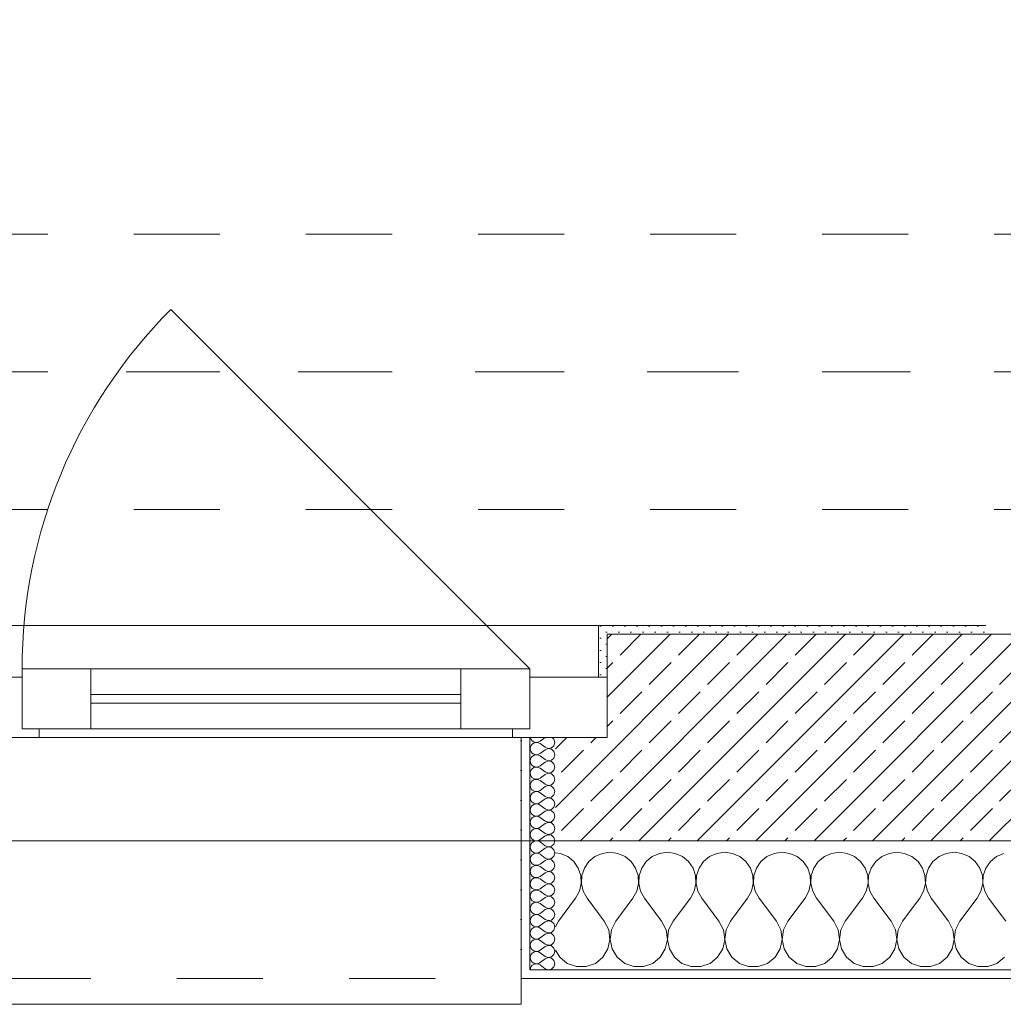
# Model space of a CAD drawing. Header units: metres. Extents: x -3.5 to 65.3, y -10.9 to 16.7.
# Tile 230 of 234: x 60.4 to 61.6, y -0.2 to 1. Entities that reach past the tile are written whole.
import ezdxf

# ---------------------------------------------------------------- set-up
doc = ezdxf.new("R2010")
doc.units = ezdxf.units.M
doc.header["$MEASUREMENT"] = 0
for name, pattern in [('Achse', [0.08, 0.04, -0.02, 0, -0.02]), ('Strichlinie doppelt', [0.218722, 0.105833, -0.042333, 0.028222, -0.042333]), ('Strichlinie eng', [0.046, 0.03, -0.016]), ('Untersicht', [0.04, 0.03, -0.01])]:
    doc.linetypes.add(name, pattern=pattern)
for name, color, linetype in [('451 - Universal.Achsen Raster', 7, 'Continuous'), ('603 - Struktur.Bodenplatte_ Decke Roh', 7, 'Continuous'), ('604 - Struktur.Wand Aussen', 7, 'Continuous'), ('608 - Struktur.Träger', 7, 'Continuous')]:
    doc.layers.add(name, color=color, linetype=linetype)
pattern_1 = [(0, (0, 0), (0, 0.034641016), [0, -0.02]), (0, (0.01, 0.01732), (0, 0.034641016), [0, -0.02])]
pattern_2 = [(45, (0, 0), (-0.0070710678, 0.0070710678), [0, -0.01])]

# ---------------------------------------------------------------- blocks, each defined once
blk = doc.blocks.new('*X28')
at = {"layer": '604 - Struktur.Wand Aussen', "color": 7, "linetype": 'Continuous', "lineweight": 5}
for p, q in [((61.0758, -0.0096), (61.07, -0.0088)), ((61.0842, -0.0133), (61.0758, -0.0096)), ((61.1242, -0.0096), (61.1158, -0.0133)), ((61.1333, -0.0083), (61.1242, -0.0096)), ((61.1424, -0.0096), (61.1333, -0.0083)), ((61.1509, -0.0133), (61.1424, -0.0096)), ((61.1909, -0.0096), (61.1825, -0.0133)), ((61.2, -0.0083), (61.1909, -0.0096)), ((61.2091, -0.0096), (61.2, -0.0083)), ((61.2175, -0.0133), (61.2091, -0.0096)), ((61.2576, -0.0096), (61.2491, -0.0133)), ((61.2667, -0.0083), (61.2576, -0.0096)), ((61.2758, -0.0096), (61.2667, -0.0083)), ((61.2842, -0.0133), (61.2758, -0.0096)), ((61.3242, -0.0096), (61.3158, -0.0133)), ((61.3333, -0.0083), (61.3242, -0.0096)), ((61.3424, -0.0096), (61.3333, -0.0083)), ((61.3509, -0.0133), (61.3424, -0.0096)), ((61.3909, -0.0096), (61.3825, -0.0133)), ((61.4, -0.0083), (61.3909, -0.0096)), ((61.4091, -0.0096), (61.4, -0.0083)), ((61.4175, -0.0133), (61.4091, -0.0096)), ((61.4576, -0.0096), (61.4491, -0.0133)), ((61.4667, -0.0083), (61.4576, -0.0096)), ((61.4758, -0.0096), (61.4667, -0.0083)), ((61.4842, -0.0133), (61.4758, -0.0096)), ((61.5242, -0.0096), (61.5158, -0.0133)), ((61.5333, -0.0083), (61.5242, -0.0096)), ((61.5424, -0.0096), (61.5333, -0.0083)), ((61.5509, -0.0133), (61.5424, -0.0096)), ((61.5909, -0.0096), (61.5825, -0.0133)), ((61.0913, -0.0192), (61.0842, -0.0133)), ((61.0965, -0.0268), (61.0913, -0.0192)), ((61.1087, -0.0192), (61.1035, -0.0268)), ((61.1158, -0.0133), (61.1087, -0.0192)), ((61.1579, -0.0192), (61.1509, -0.0133)), ((61.1631, -0.0268), (61.1579, -0.0192)), ((61.1754, -0.0192), (61.1702, -0.0268)), ((61.1825, -0.0133), (61.1754, -0.0192)), ((61.2246, -0.0192), (61.2175, -0.0133)), ((61.2298, -0.0268), (61.2246, -0.0192)), ((61.2421, -0.0192), (61.2369, -0.0268)), ((61.2491, -0.0133), (61.2421, -0.0192)), ((61.2913, -0.0192), (61.2842, -0.0133)), ((61.2965, -0.0268), (61.2913, -0.0192)), ((61.3087, -0.0192), (61.3035, -0.0268)), ((61.3158, -0.0133), (61.3087, -0.0192)), ((61.3579, -0.0192), (61.3509, -0.0133)), ((61.3631, -0.0268), (61.3579, -0.0192)), ((61.3754, -0.0192), (61.3702, -0.0268)), ((61.3825, -0.0133), (61.3754, -0.0192)), ((61.4246, -0.0192), (61.4175, -0.0133)), ((61.4298, -0.0268), (61.4246, -0.0192)), ((61.4421, -0.0192), (61.4369, -0.0268)), ((61.4491, -0.0133), (61.4421, -0.0192)), ((61.4913, -0.0192), (61.4842, -0.0133)), ((61.4965, -0.0268), (61.4913, -0.0192)), ((61.5087, -0.0192), (61.5035, -0.0268)), ((61.5158, -0.0133), (61.5087, -0.0192)), ((61.5579, -0.0192), (61.5509, -0.0133)), ((61.5631, -0.0268), (61.5579, -0.0192)), ((61.5754, -0.0192), (61.5702, -0.0268)), ((61.5825, -0.0133), (61.5754, -0.0192)), ((61.0994, -0.0355), (61.0965, -0.0268)), ((61.1035, -0.0268), (61.1006, -0.0355)), ((61.1661, -0.0355), (61.1631, -0.0268)), ((61.1702, -0.0268), (61.1672, -0.0355)), ((61.2328, -0.0355), (61.2298, -0.0268)), ((61.2369, -0.0268), (61.2339, -0.0355)), ((61.2994, -0.0355), (61.2965, -0.0268)), ((61.3035, -0.0268), (61.3006, -0.0355)), ((61.3661, -0.0355), (61.3631, -0.0268)), ((61.3702, -0.0268), (61.3672, -0.0355)), ((61.4328, -0.0355), (61.4298, -0.0268)), ((61.4369, -0.0268), (61.4339, -0.0355)), ((61.4994, -0.0355), (61.4965, -0.0268)), ((61.5035, -0.0268), (61.5006, -0.0355)), ((61.5661, -0.0355), (61.5631, -0.0268)), ((61.5702, -0.0268), (61.5672, -0.0355)), ((61.0978, -0.0536), (61.0999, -0.0447)), ((61.0999, -0.0447), (61.0994, -0.0355)), ((61.1006, -0.0355), (61.1001, -0.0447)), ((61.1001, -0.0447), (61.1022, -0.0536)), ((61.1645, -0.0536), (61.1665, -0.0447)), ((61.1665, -0.0447), (61.1661, -0.0355)), ((61.1672, -0.0355), (61.1668, -0.0447)), ((61.1668, -0.0447), (61.1689, -0.0536)), ((61.2311, -0.0536), (61.2332, -0.0447)), ((61.2332, -0.0447), (61.2328, -0.0355)), ((61.2339, -0.0355), (61.2335, -0.0447)), ((61.2335, -0.0447), (61.2355, -0.0536)), ((61.2978, -0.0536), (61.2999, -0.0447)), ((61.2999, -0.0447), (61.2994, -0.0355)), ((61.3006, -0.0355), (61.3001, -0.0447)), ((61.3001, -0.0447), (61.3022, -0.0536)), ((61.3645, -0.0536), (61.3665, -0.0447)), ((61.3665, -0.0447), (61.3661, -0.0355)), ((61.3672, -0.0355), (61.3668, -0.0447)), ((61.3668, -0.0447), (61.3689, -0.0536)), ((61.4311, -0.0536), (61.4332, -0.0447)), ((61.4332, -0.0447), (61.4328, -0.0355)), ((61.4339, -0.0355), (61.4335, -0.0447)), ((61.4335, -0.0447), (61.4355, -0.0536)), ((61.4978, -0.0536), (61.4999, -0.0447)), ((61.4999, -0.0447), (61.4994, -0.0355)), ((61.5006, -0.0355), (61.5001, -0.0447)), ((61.5001, -0.0447), (61.5022, -0.0536)), ((61.5645, -0.0536), (61.5665, -0.0447)), ((61.5665, -0.0447), (61.5661, -0.0355)), ((61.5672, -0.0355), (61.5668, -0.0447)), ((61.5668, -0.0447), (61.5689, -0.0536)), ((61.0933, -0.0617), (61.0978, -0.0536)), ((61.1022, -0.0536), (61.1067, -0.0617)), ((61.16, -0.0617), (61.1645, -0.0536)), ((61.1689, -0.0536), (61.1733, -0.0617)), ((61.2267, -0.0617), (61.2311, -0.0536)), ((61.2355, -0.0536), (61.24, -0.0617)), ((61.2933, -0.0617), (61.2978, -0.0536)), ((61.3022, -0.0536), (61.3067, -0.0617)), ((61.36, -0.0617), (61.3645, -0.0536)), ((61.3689, -0.0536), (61.3733, -0.0617)), ((61.4267, -0.0617), (61.4311, -0.0536)), ((61.4355, -0.0536), (61.44, -0.0617)), ((61.4933, -0.0617), (61.4978, -0.0536)), ((61.5022, -0.0536), (61.5067, -0.0617)), ((61.56, -0.0617), (61.5645, -0.0536)), ((61.5689, -0.0536), (61.5733, -0.0617)), ((61.0733, -0.0883), (61.0933, -0.0617)), ((61.1267, -0.0883), (61.1067, -0.0617)), ((61.14, -0.0883), (61.16, -0.0617)), ((61.1933, -0.0883), (61.1733, -0.0617)), ((61.2067, -0.0883), (61.2267, -0.0617)), ((61.26, -0.0883), (61.24, -0.0617)), ((61.2733, -0.0883), (61.2933, -0.0617)), ((61.3267, -0.0883), (61.3067, -0.0617)), ((61.34, -0.0883), (61.36, -0.0617)), ((61.3933, -0.0883), (61.3733, -0.0617)), ((61.4067, -0.0883), (61.4267, -0.0617)), ((61.46, -0.0883), (61.44, -0.0617)), ((61.4733, -0.0883), (61.4933, -0.0617)), ((61.5267, -0.0883), (61.5067, -0.0617)), ((61.54, -0.0883), (61.56, -0.0617)), ((61.5933, -0.0883), (61.5733, -0.0617)), ((61.0733, -0.0883), (61.07, -0.0948)), ((61.1318, -0.0984), (61.1267, -0.0883)), ((61.14, -0.0883), (61.1349, -0.0984)), ((61.1985, -0.0984), (61.1933, -0.0883)), ((61.2067, -0.0883), (61.2015, -0.0984)), ((61.2651, -0.0984), (61.26, -0.0883)), ((61.2733, -0.0883), (61.2682, -0.0984)), ((61.3318, -0.0984), (61.3267, -0.0883)), ((61.34, -0.0883), (61.3349, -0.0984)), ((61.3985, -0.0984), (61.3933, -0.0883)), ((61.4067, -0.0883), (61.4015, -0.0984)), ((61.4651, -0.0984), (61.46, -0.0883)), ((61.4733, -0.0883), (61.4682, -0.0984)), ((61.5318, -0.0984), (61.5267, -0.0883)), ((61.54, -0.0883), (61.5349, -0.0984)), ((61.1333, -0.1096), (61.1318, -0.0984)), ((61.1349, -0.0984), (61.1334, -0.1096)), ((61.2, -0.1096), (61.1985, -0.0984)), ((61.2015, -0.0984), (61.2, -0.1096)), ((61.2666, -0.1096), (61.2651, -0.0984)), ((61.2682, -0.0984), (61.2667, -0.1096)), ((61.3333, -0.1096), (61.3318, -0.0984)), ((61.3349, -0.0984), (61.3334, -0.1096)), ((61.4, -0.1096), (61.3985, -0.0984)), ((61.4015, -0.0984), (61.4, -0.1096)), ((61.4666, -0.1096), (61.4651, -0.0984)), ((61.4682, -0.0984), (61.4667, -0.1096)), ((61.5333, -0.1096), (61.5318, -0.0984)), ((61.5349, -0.0984), (61.5334, -0.1096)), ((61.131, -0.1207), (61.1333, -0.1096)), ((61.1334, -0.1096), (61.1357, -0.1207)), ((61.1976, -0.1207), (61.2, -0.1096)), ((61.2, -0.1096), (61.2024, -0.1207)), ((61.2643, -0.1207), (61.2666, -0.1096)), ((61.2667, -0.1096), (61.269, -0.1207)), ((61.331, -0.1207), (61.3333, -0.1096)), ((61.3334, -0.1096), (61.3357, -0.1207)), ((61.3976, -0.1207), (61.4, -0.1096)), ((61.4, -0.1096), (61.4024, -0.1207)), ((61.4643, -0.1207), (61.4666, -0.1096)), ((61.4667, -0.1096), (61.469, -0.1207)), ((61.531, -0.1207), (61.5333, -0.1096)), ((61.5334, -0.1096), (61.5357, -0.1207)), ((61.07, -0.1222), (61.0749, -0.1303)), ((61.1251, -0.1303), (61.131, -0.1207)), ((61.1357, -0.1207), (61.1416, -0.1303)), ((61.1917, -0.1303), (61.1976, -0.1207)), ((61.2024, -0.1207), (61.2083, -0.1303)), ((61.2584, -0.1303), (61.2643, -0.1207)), ((61.269, -0.1207), (61.2749, -0.1303)), ((61.3251, -0.1303), (61.331, -0.1207)), ((61.3357, -0.1207), (61.3416, -0.1303)), ((61.3917, -0.1303), (61.3976, -0.1207)), ((61.4024, -0.1207), (61.4083, -0.1303)), ((61.4584, -0.1303), (61.4643, -0.1207)), ((61.469, -0.1207), (61.4749, -0.1303)), ((61.5251, -0.1303), (61.531, -0.1207)), ((61.5357, -0.1207), (61.5416, -0.1303)), ((61.0749, -0.1303), (61.0837, -0.1374)), ((61.1163, -0.1374), (61.1251, -0.1303)), ((61.1416, -0.1303), (61.1504, -0.1374)), ((61.183, -0.1374), (61.1917, -0.1303)), ((61.2083, -0.1303), (61.217, -0.1374)), ((61.2496, -0.1374), (61.2584, -0.1303)), ((61.2749, -0.1303), (61.2837, -0.1374)), ((61.3163, -0.1374), (61.3251, -0.1303)), ((61.3416, -0.1303), (61.3504, -0.1374)), ((61.383, -0.1374), (61.3917, -0.1303)), ((61.4083, -0.1303), (61.417, -0.1374)), ((61.4496, -0.1374), (61.4584, -0.1303)), ((61.4749, -0.1303), (61.4837, -0.1374)), ((61.5163, -0.1374), (61.5251, -0.1303)), ((61.5416, -0.1303), (61.5504, -0.1374)), ((61.583, -0.1374), (61.5917, -0.1303)), ((61.0837, -0.1374), (61.0943, -0.1412)), ((61.0943, -0.1412), (61.1057, -0.1412)), ((61.1057, -0.1412), (61.1163, -0.1374)), ((61.1504, -0.1374), (61.161, -0.1412)), ((61.161, -0.1412), (61.1723, -0.1412)), ((61.1723, -0.1412), (61.183, -0.1374)), ((61.217, -0.1374), (61.2277, -0.1412)), ((61.2277, -0.1412), (61.239, -0.1412)), ((61.239, -0.1412), (61.2496, -0.1374)), ((61.2837, -0.1374), (61.2943, -0.1412)), ((61.2943, -0.1412), (61.3057, -0.1412)), ((61.3057, -0.1412), (61.3163, -0.1374)), ((61.3504, -0.1374), (61.361, -0.1412)), ((61.361, -0.1412), (61.3723, -0.1412)), ((61.3723, -0.1412), (61.383, -0.1374)), ((61.417, -0.1374), (61.4277, -0.1412)), ((61.4277, -0.1412), (61.439, -0.1412)), ((61.439, -0.1412), (61.4496, -0.1374)), ((61.4837, -0.1374), (61.4943, -0.1412)), ((61.4943, -0.1412), (61.5057, -0.1412)), ((61.5057, -0.1412), (61.5163, -0.1374)), ((61.5504, -0.1374), (61.561, -0.1412)), ((61.561, -0.1412), (61.5723, -0.1412)), ((61.5723, -0.1412), (61.583, -0.1374))]:
    blk.add_line(p, q, dxfattribs=at)
blk = doc.blocks.new('*X55')
at = {"layer": '604 - Struktur.Wand Aussen', "color": 7, "linetype": 'Continuous', "lineweight": 5}
for p, q in [((61.0409, 0.125), (61.041, 0.1245)), ((61.041, 0.1245), (61.0418, 0.1227)), ((61.0418, 0.1159), (61.041, 0.1141)), ((61.0418, 0.1227), (61.043, 0.1212)), ((61.043, 0.1174), (61.0418, 0.1159)), ((61.043, 0.1212), (61.0447, 0.12)), ((61.0447, 0.1185), (61.043, 0.1174)), ((61.0447, 0.12), (61.0465, 0.1194)), ((61.0465, 0.1192), (61.0447, 0.1185)), ((61.0465, 0.1194), (61.0485, 0.1193)), ((61.0485, 0.1193), (61.0465, 0.1192)), ((61.0485, 0.1193), (61.0504, 0.1198)), ((61.0504, 0.1188), (61.0485, 0.1193)), ((61.0504, 0.1198), (61.0521, 0.1207)), ((61.0521, 0.1179), (61.0504, 0.1188)), ((61.0579, 0.125), (61.0521, 0.1207)), ((61.0579, 0.1136), (61.0521, 0.1179)), ((61.0653, 0.1129), (61.0682, 0.1155)), ((61.0682, 0.123), (61.0661, 0.125)), ((61.0693, 0.1193), (61.0682, 0.123)), ((61.0682, 0.1155), (61.0693, 0.1193)), ((61.041, 0.1141), (61.0407, 0.1121)), ((61.0407, 0.1121), (61.041, 0.1102)), ((61.041, 0.1102), (61.0418, 0.1084)), ((61.0418, 0.1084), (61.043, 0.1069)), ((61.043, 0.1031), (61.0418, 0.1016)), ((61.043, 0.1069), (61.0447, 0.1058)), ((61.0447, 0.1042), (61.043, 0.1031)), ((61.0447, 0.1058), (61.0465, 0.1051)), ((61.0465, 0.1049), (61.0447, 0.1042)), ((61.0465, 0.1051), (61.0485, 0.105)), ((61.0485, 0.105), (61.0465, 0.1049)), ((61.0485, 0.105), (61.0504, 0.1055)), ((61.0504, 0.1045), (61.0485, 0.105)), ((61.0504, 0.1055), (61.0521, 0.1064)), ((61.0521, 0.1036), (61.0504, 0.1045)), ((61.0579, 0.1107), (61.0521, 0.1064)), ((61.0579, 0.0993), (61.0521, 0.1036)), ((61.0579, 0.1136), (61.0615, 0.1122)), ((61.0615, 0.1121), (61.0579, 0.1107)), ((61.0615, 0.1122), (61.0653, 0.1129)), ((61.0653, 0.1114), (61.0615, 0.1121)), ((61.0682, 0.1088), (61.0653, 0.1114)), ((61.0693, 0.105), (61.0682, 0.1088)), ((61.0682, 0.1012), (61.0693, 0.105)), ((61.041, 0.0998), (61.0407, 0.0979)), ((61.0407, 0.0979), (61.041, 0.0959)), ((61.0418, 0.1016), (61.041, 0.0998)), ((61.041, 0.0959), (61.0418, 0.0941)), ((61.0418, 0.0941), (61.043, 0.0926)), ((61.043, 0.0926), (61.0447, 0.0915)), ((61.0504, 0.0912), (61.0521, 0.0921)), ((61.0579, 0.0964), (61.0521, 0.0921)), ((61.0579, 0.0993), (61.0615, 0.0979)), ((61.0615, 0.0978), (61.0579, 0.0964)), ((61.0615, 0.0979), (61.0653, 0.0986)), ((61.0653, 0.0971), (61.0615, 0.0978)), ((61.0653, 0.0986), (61.0682, 0.1012)), ((61.0682, 0.0945), (61.0653, 0.0971)), ((61.0693, 0.0907), (61.0682, 0.0945)), ((61.041, 0.0855), (61.0407, 0.0836)), ((61.0407, 0.0836), (61.041, 0.0816)), ((61.0418, 0.0873), (61.041, 0.0855)), ((61.041, 0.0816), (61.0418, 0.0798)), ((61.043, 0.0888), (61.0418, 0.0873)), ((61.0447, 0.09), (61.043, 0.0888)), ((61.0447, 0.0915), (61.0465, 0.0908)), ((61.0465, 0.0906), (61.0447, 0.09)), ((61.0465, 0.0908), (61.0485, 0.0907)), ((61.0485, 0.0907), (61.0465, 0.0906)), ((61.0485, 0.0907), (61.0504, 0.0912)), ((61.0504, 0.0902), (61.0485, 0.0907)), ((61.0521, 0.0893), (61.0504, 0.0902)), ((61.0579, 0.085), (61.0521, 0.0893)), ((61.0579, 0.0821), (61.0521, 0.0779)), ((61.0579, 0.085), (61.0615, 0.0836)), ((61.0615, 0.0835), (61.0579, 0.0821)), ((61.0615, 0.0836), (61.0653, 0.0843)), ((61.0653, 0.0828), (61.0615, 0.0835)), ((61.0653, 0.0843), (61.0682, 0.087)), ((61.0682, 0.0802), (61.0653, 0.0828)), ((61.0682, 0.087), (61.0693, 0.0907)), ((61.0693, 0.0764), (61.0682, 0.0802)), ((61.041, 0.0712), (61.0407, 0.0693)), ((61.0407, 0.0693), (61.041, 0.0673)), ((61.0418, 0.073), (61.041, 0.0712)), ((61.0418, 0.0798), (61.043, 0.0783)), ((61.043, 0.0746), (61.0418, 0.073)), ((61.043, 0.0783), (61.0447, 0.0772)), ((61.0447, 0.0757), (61.043, 0.0746)), ((61.0447, 0.0772), (61.0465, 0.0766)), ((61.0465, 0.0763), (61.0447, 0.0757)), ((61.0465, 0.0766), (61.0485, 0.0765)), ((61.0485, 0.0764), (61.0465, 0.0763)), ((61.0485, 0.0765), (61.0504, 0.0769)), ((61.0504, 0.076), (61.0485, 0.0764)), ((61.0504, 0.0769), (61.0521, 0.0779)), ((61.0521, 0.075), (61.0504, 0.076)), ((61.0579, 0.0707), (61.0521, 0.075)), ((61.0579, 0.0707), (61.0615, 0.0693)), ((61.0615, 0.0693), (61.0579, 0.0679)), ((61.0615, 0.0693), (61.0653, 0.07)), ((61.0653, 0.0685), (61.0615, 0.0693)), ((61.0653, 0.07), (61.0682, 0.0727)), ((61.0682, 0.0727), (61.0693, 0.0764)), ((61.041, 0.0673), (61.0418, 0.0655)), ((61.0418, 0.0588), (61.041, 0.057)), ((61.0418, 0.0655), (61.043, 0.064)), ((61.043, 0.0603), (61.0418, 0.0588)), ((61.043, 0.064), (61.0447, 0.0629)), ((61.0447, 0.0614), (61.043, 0.0603)), ((61.0447, 0.0629), (61.0465, 0.0623)), ((61.0465, 0.062), (61.0447, 0.0614)), ((61.0465, 0.0623), (61.0485, 0.0622)), ((61.0485, 0.0621), (61.0465, 0.062)), ((61.0485, 0.0622), (61.0504, 0.0626)), ((61.0504, 0.0617), (61.0485, 0.0621)), ((61.0504, 0.0626), (61.0521, 0.0636)), ((61.0521, 0.0607), (61.0504, 0.0617)), ((61.0579, 0.0679), (61.0521, 0.0636)), ((61.0579, 0.0564), (61.0521, 0.0607)), ((61.0682, 0.0659), (61.0653, 0.0685)), ((61.0653, 0.0558), (61.0682, 0.0584)), ((61.0693, 0.0621), (61.0682, 0.0659)), ((61.0682, 0.0584), (61.0693, 0.0621)), ((61.041, 0.057), (61.0407, 0.055)), ((61.0407, 0.055), (61.041, 0.053)), ((61.041, 0.053), (61.0418, 0.0512)), ((61.0418, 0.0512), (61.043, 0.0497)), ((61.043, 0.046), (61.0418, 0.0445)), ((61.043, 0.0497), (61.0447, 0.0486)), ((61.0447, 0.0471), (61.043, 0.046)), ((61.0447, 0.0486), (61.0465, 0.048)), ((61.0465, 0.0477), (61.0447, 0.0471)), ((61.0465, 0.048), (61.0485, 0.0479)), ((61.0485, 0.0478), (61.0465, 0.0477)), ((61.0485, 0.0479), (61.0504, 0.0483)), ((61.0504, 0.0474), (61.0485, 0.0478)), ((61.0504, 0.0483), (61.0521, 0.0493)), ((61.0521, 0.0464), (61.0504, 0.0474)), ((61.0579, 0.0536), (61.0521, 0.0493)), ((61.0579, 0.0421), (61.0521, 0.0464)), ((61.0579, 0.0564), (61.0615, 0.055)), ((61.0615, 0.055), (61.0579, 0.0536)), ((61.0615, 0.055), (61.0653, 0.0558)), ((61.0653, 0.0542), (61.0615, 0.055)), ((61.0682, 0.0516), (61.0653, 0.0542)), ((61.0693, 0.0479), (61.0682, 0.0516)), ((61.0682, 0.0441), (61.0693, 0.0479)), ((61.041, 0.0427), (61.0407, 0.0407)), ((61.0407, 0.0407), (61.041, 0.0388)), ((61.0418, 0.0445), (61.041, 0.0427)), ((61.041, 0.0388), (61.0418, 0.037)), ((61.0418, 0.037), (61.043, 0.0354)), ((61.043, 0.0354), (61.0447, 0.0343)), ((61.0447, 0.0343), (61.0465, 0.0337)), ((61.0504, 0.034), (61.0521, 0.035)), ((61.0579, 0.0393), (61.0521, 0.035)), ((61.0579, 0.0421), (61.0615, 0.0407)), ((61.0615, 0.0407), (61.0579, 0.0393)), ((61.0615, 0.0407), (61.0653, 0.0415)), ((61.0653, 0.04), (61.0615, 0.0407)), ((61.0653, 0.0415), (61.0682, 0.0441)), ((61.0682, 0.0373), (61.0653, 0.04)), ((61.0693, 0.0336), (61.0682, 0.0373)), ((61.041, 0.0284), (61.0407, 0.0264)), ((61.0407, 0.0264), (61.041, 0.0245)), ((61.0418, 0.0302), (61.041, 0.0284)), ((61.041, 0.0245), (61.0418, 0.0227)), ((61.043, 0.0317), (61.0418, 0.0302)), ((61.0447, 0.0328), (61.043, 0.0317)), ((61.0465, 0.0334), (61.0447, 0.0328)), ((61.0465, 0.0337), (61.0485, 0.0336)), ((61.0485, 0.0335), (61.0465, 0.0334)), ((61.0485, 0.0336), (61.0504, 0.034)), ((61.0504, 0.0331), (61.0485, 0.0335)), ((61.0521, 0.0321), (61.0504, 0.0331)), ((61.0579, 0.0279), (61.0521, 0.0321)), ((61.0579, 0.025), (61.0521, 0.0207)), ((61.0579, 0.0279), (61.0615, 0.0265)), ((61.0615, 0.0264), (61.0579, 0.025)), ((61.0615, 0.0265), (61.0653, 0.0272)), ((61.0653, 0.0257), (61.0615, 0.0264)), ((61.0653, 0.0272), (61.0682, 0.0298)), ((61.0682, 0.023), (61.0653, 0.0257)), ((61.0682, 0.0298), (61.0693, 0.0336)), ((61.0693, 0.0193), (61.0682, 0.023)), ((61.041, 0.0141), (61.0407, 0.0121)), ((61.0407, 0.0121), (61.041, 0.0102)), ((61.0418, 0.0159), (61.041, 0.0141)), ((61.0418, 0.0227), (61.043, 0.0212)), ((61.043, 0.0174), (61.0418, 0.0159)), ((61.043, 0.0212), (61.0447, 0.02)), ((61.0447, 0.0185), (61.043, 0.0174)), ((61.0447, 0.02), (61.0465, 0.0194)), ((61.0465, 0.0192), (61.0447, 0.0185)), ((61.0465, 0.0194), (61.0485, 0.0193)), ((61.0485, 0.0193), (61.0465, 0.0192)), ((61.0485, 0.0193), (61.0504, 0.0198)), ((61.0504, 0.0188), (61.0485, 0.0193)), ((61.0504, 0.0198), (61.0521, 0.0207)), ((61.0521, 0.0179), (61.0504, 0.0188)), ((61.0579, 0.0136), (61.0521, 0.0179)), ((61.0579, 0.0136), (61.0615, 0.0122)), ((61.0615, 0.0121), (61.0579, 0.0107)), ((61.0615, 0.0122), (61.0653, 0.0129)), ((61.0653, 0.0114), (61.0615, 0.0121)), ((61.0653, 0.0129), (61.0682, 0.0155)), ((61.0682, 0.0155), (61.0693, 0.0193)), ((61.041, 0.0102), (61.0418, 0.0084)), ((61.0418, 0.0016), (61.041, -0.0002)), ((61.0418, 0.0084), (61.043, 0.0069)), ((61.043, 0.0031), (61.0418, 0.0016)), ((61.043, 0.0069), (61.0447, 0.0058)), ((61.0447, 0.0042), (61.043, 0.0031)), ((61.0447, 0.0058), (61.0465, 0.0051)), ((61.0465, 0.0049), (61.0447, 0.0042)), ((61.0465, 0.0051), (61.0485, 0.005)), ((61.0485, 0.005), (61.0465, 0.0049)), ((61.0485, 0.005), (61.0504, 0.0055)), ((61.0504, 0.0045), (61.0485, 0.005)), ((61.0504, 0.0055), (61.0521, 0.0064)), ((61.0521, 0.0036), (61.0504, 0.0045)), ((61.0579, 0.0107), (61.0521, 0.0064)), ((61.0579, -0.0007), (61.0521, 0.0036)), ((61.0682, 0.0088), (61.0653, 0.0114)), ((61.0653, -0.0014), (61.0682, 0.0012)), ((61.0693, 0.005), (61.0682, 0.0088)), ((61.0682, 0.0012), (61.0693, 0.005)), ((61.041, -0.0002), (61.0407, -0.0021)), ((61.0407, -0.0021), (61.041, -0.0041)), ((61.041, -0.0041), (61.0418, -0.0059)), ((61.0418, -0.0059), (61.043, -0.0074)), ((61.043, -0.0112), (61.0418, -0.0127)), ((61.043, -0.0074), (61.0447, -0.0085)), ((61.0447, -0.01), (61.043, -0.0112)), ((61.0447, -0.0085), (61.0465, -0.0092)), ((61.0465, -0.0094), (61.0447, -0.01)), ((61.0465, -0.0092), (61.0485, -0.0093)), ((61.0485, -0.0093), (61.0465, -0.0094)), ((61.0485, -0.0093), (61.0504, -0.0088)), ((61.0504, -0.0098), (61.0485, -0.0093)), ((61.0504, -0.0088), (61.0521, -0.0079)), ((61.0521, -0.0107), (61.0504, -0.0098)), ((61.0579, -0.0036), (61.0521, -0.0079)), ((61.0579, -0.015), (61.0521, -0.0107)), ((61.0579, -0.0007), (61.0615, -0.0021)), ((61.0615, -0.0022), (61.0579, -0.0036)), ((61.0615, -0.0021), (61.0653, -0.0014)), ((61.0653, -0.0029), (61.0615, -0.0022)), ((61.0682, -0.0055), (61.0653, -0.0029)), ((61.0693, -0.0093), (61.0682, -0.0055)), ((61.0682, -0.013), (61.0693, -0.0093)), ((61.041, -0.0145), (61.0407, -0.0164)), ((61.0407, -0.0164), (61.041, -0.0184)), ((61.0418, -0.0127), (61.041, -0.0145)), ((61.041, -0.0184), (61.0418, -0.0202)), ((61.0418, -0.0202), (61.043, -0.0217)), ((61.043, -0.0217), (61.0447, -0.0228)), ((61.0447, -0.0228), (61.0465, -0.0234)), ((61.0504, -0.0231), (61.0521, -0.0221)), ((61.0579, -0.0179), (61.0521, -0.0221)), ((61.0579, -0.015), (61.0615, -0.0164)), ((61.0615, -0.0165), (61.0579, -0.0179)), ((61.0615, -0.0164), (61.0653, -0.0157)), ((61.0653, -0.0172), (61.0615, -0.0165)), ((61.0653, -0.0157), (61.0682, -0.013)), ((61.0682, -0.0198), (61.0653, -0.0172)), ((61.0693, -0.0236), (61.0682, -0.0198)), ((61.041, -0.0288), (61.0407, -0.0307)), ((61.0407, -0.0307), (61.041, -0.0327)), ((61.0418, -0.027), (61.041, -0.0288)), ((61.041, -0.0327), (61.0418, -0.0345)), ((61.043, -0.0254), (61.0418, -0.027)), ((61.0447, -0.0243), (61.043, -0.0254)), ((61.0465, -0.0237), (61.0447, -0.0243)), ((61.0465, -0.0234), (61.0485, -0.0235)), ((61.0485, -0.0236), (61.0465, -0.0237)), ((61.0485, -0.0235), (61.0504, -0.0231)), ((61.0504, -0.024), (61.0485, -0.0236)), ((61.0521, -0.025), (61.0504, -0.024)), ((61.0579, -0.0293), (61.0521, -0.025)), ((61.0579, -0.0321), (61.0521, -0.0364)), ((61.0579, -0.0293), (61.0615, -0.0307)), ((61.0615, -0.0307), (61.0579, -0.0321)), ((61.0615, -0.0307), (61.0653, -0.03)), ((61.0653, -0.0315), (61.0615, -0.0307)), ((61.0653, -0.03), (61.0682, -0.0273)), ((61.0682, -0.0341), (61.0653, -0.0315)), ((61.0682, -0.0273), (61.0693, -0.0236)), ((61.0693, -0.0379), (61.0682, -0.0341)), ((61.041, -0.043), (61.0407, -0.045)), ((61.0407, -0.045), (61.041, -0.047)), ((61.0418, -0.0412), (61.041, -0.043)), ((61.0418, -0.0345), (61.043, -0.036)), ((61.043, -0.0397), (61.0418, -0.0412)), ((61.043, -0.036), (61.0447, -0.0371)), ((61.0447, -0.0386), (61.043, -0.0397)), ((61.0447, -0.0371), (61.0465, -0.0377)), ((61.0465, -0.038), (61.0447, -0.0386)), ((61.0465, -0.0377), (61.0485, -0.0378)), ((61.0485, -0.0379), (61.0465, -0.038)), ((61.0485, -0.0378), (61.0504, -0.0374)), ((61.0504, -0.0383), (61.0485, -0.0379)), ((61.0504, -0.0374), (61.0521, -0.0364)), ((61.0521, -0.0393), (61.0504, -0.0383)), ((61.0579, -0.0436), (61.0521, -0.0393)), ((61.0579, -0.0436), (61.0615, -0.045)), ((61.0615, -0.045), (61.0579, -0.0464)), ((61.0615, -0.045), (61.0653, -0.0442)), ((61.0653, -0.0458), (61.0615, -0.045)), ((61.0653, -0.0442), (61.0682, -0.0416)), ((61.0682, -0.0484), (61.0653, -0.0458)), ((61.0682, -0.0416), (61.0693, -0.0379)), ((61.041, -0.047), (61.0418, -0.0488)), ((61.0418, -0.0555), (61.041, -0.0573)), ((61.0418, -0.0488), (61.043, -0.0503)), ((61.043, -0.054), (61.0418, -0.0555)), ((61.043, -0.0503), (61.0447, -0.0514)), ((61.0447, -0.0529), (61.043, -0.054)), ((61.0447, -0.0514), (61.0465, -0.052)), ((61.0465, -0.0523), (61.0447, -0.0529)), ((61.0465, -0.052), (61.0485, -0.0521)), ((61.0485, -0.0522), (61.0465, -0.0523)), ((61.0485, -0.0521), (61.0504, -0.0517)), ((61.0504, -0.0526), (61.0485, -0.0522)), ((61.0504, -0.0517), (61.0521, -0.0507)), ((61.0521, -0.0536), (61.0504, -0.0526)), ((61.0579, -0.0464), (61.0521, -0.0507)), ((61.0579, -0.0579), (61.0521, -0.0536)), ((61.0653, -0.0585), (61.0682, -0.0559)), ((61.0693, -0.0521), (61.0682, -0.0484)), ((61.0682, -0.0559), (61.0693, -0.0521)), ((61.041, -0.0573), (61.0407, -0.0593)), ((61.0407, -0.0593), (61.041, -0.0612)), ((61.041, -0.0612), (61.0418, -0.063)), ((61.0418, -0.063), (61.043, -0.0646)), ((61.043, -0.0683), (61.0418, -0.0698)), ((61.043, -0.0646), (61.0447, -0.0657)), ((61.0447, -0.0672), (61.043, -0.0683)), ((61.0447, -0.0657), (61.0465, -0.0663)), ((61.0465, -0.0666), (61.0447, -0.0672)), ((61.0465, -0.0663), (61.0485, -0.0664)), ((61.0485, -0.0665), (61.0465, -0.0666)), ((61.0485, -0.0664), (61.0504, -0.066)), ((61.0504, -0.0669), (61.0485, -0.0665)), ((61.0504, -0.066), (61.0521, -0.065)), ((61.0521, -0.0679), (61.0504, -0.0669)), ((61.0579, -0.0607), (61.0521, -0.065)), ((61.0579, -0.0721), (61.0521, -0.0679)), ((61.0579, -0.0579), (61.0615, -0.0593)), ((61.0615, -0.0593), (61.0579, -0.0607)), ((61.0615, -0.0593), (61.0653, -0.0585)), ((61.0653, -0.06), (61.0615, -0.0593)), ((61.0682, -0.0627), (61.0653, -0.06)), ((61.0693, -0.0664), (61.0682, -0.0627)), ((61.0682, -0.0702), (61.0693, -0.0664)), ((61.041, -0.0716), (61.0407, -0.0736)), ((61.0407, -0.0736), (61.041, -0.0755)), ((61.0418, -0.0698), (61.041, -0.0716)), ((61.041, -0.0755), (61.0418, -0.0773)), ((61.0418, -0.0773), (61.043, -0.0788)), ((61.043, -0.0788), (61.0447, -0.08)), ((61.0447, -0.08), (61.0465, -0.0806)), ((61.0504, -0.0802), (61.0521, -0.0793)), ((61.0579, -0.075), (61.0521, -0.0793)), ((61.0579, -0.0721), (61.0615, -0.0735)), ((61.0615, -0.0736), (61.0579, -0.075)), ((61.0615, -0.0735), (61.0653, -0.0728)), ((61.0653, -0.0743), (61.0615, -0.0736)), ((61.0653, -0.0728), (61.0682, -0.0702)), ((61.0682, -0.077), (61.0653, -0.0743)), ((61.0693, -0.0807), (61.0682, -0.077)), ((61.041, -0.0859), (61.0407, -0.0879)), ((61.0407, -0.0879), (61.041, -0.0898)), ((61.0418, -0.0841), (61.041, -0.0859)), ((61.041, -0.0898), (61.0418, -0.0916)), ((61.043, -0.0826), (61.0418, -0.0841)), ((61.0447, -0.0815), (61.043, -0.0826)), ((61.0465, -0.0808), (61.0447, -0.0815)), ((61.0465, -0.0806), (61.0485, -0.0807)), ((61.0485, -0.0807), (61.0465, -0.0808)), ((61.0485, -0.0807), (61.0504, -0.0802)), ((61.0504, -0.0812), (61.0485, -0.0807)), ((61.0521, -0.0821), (61.0504, -0.0812)), ((61.0579, -0.0864), (61.0521, -0.0821)), ((61.0579, -0.0893), (61.0521, -0.0936)), ((61.0579, -0.0864), (61.0615, -0.0878)), ((61.0615, -0.0879), (61.0579, -0.0893)), ((61.0615, -0.0878), (61.0653, -0.0871)), ((61.0653, -0.0886), (61.0615, -0.0879)), ((61.0653, -0.0871), (61.0682, -0.0845)), ((61.0682, -0.0912), (61.0653, -0.0886)), ((61.0682, -0.0845), (61.0693, -0.0807)), ((61.0693, -0.095), (61.0682, -0.0912)), ((61.041, -0.1002), (61.0407, -0.1021)), ((61.0407, -0.1021), (61.041, -0.1041)), ((61.0418, -0.0984), (61.041, -0.1002)), ((61.0418, -0.0916), (61.043, -0.0931)), ((61.043, -0.0969), (61.0418, -0.0984)), ((61.043, -0.0931), (61.0447, -0.0942)), ((61.0447, -0.0958), (61.043, -0.0969)), ((61.0447, -0.0942), (61.0465, -0.0949)), ((61.0465, -0.0951), (61.0447, -0.0958)), ((61.0465, -0.0949), (61.0485, -0.095)), ((61.0485, -0.095), (61.0465, -0.0951)), ((61.0485, -0.095), (61.0504, -0.0945)), ((61.0504, -0.0955), (61.0485, -0.095)), ((61.0504, -0.0945), (61.0521, -0.0936)), ((61.0521, -0.0964), (61.0504, -0.0955)), ((61.0579, -0.1007), (61.0521, -0.0964)), ((61.0579, -0.1007), (61.0615, -0.1021)), ((61.0615, -0.1022), (61.0579, -0.1036)), ((61.0615, -0.1021), (61.0653, -0.1014)), ((61.0653, -0.1029), (61.0615, -0.1022)), ((61.0653, -0.1014), (61.0682, -0.0988)), ((61.0682, -0.1055), (61.0653, -0.1029)), ((61.0682, -0.0988), (61.0693, -0.095)), ((61.041, -0.1041), (61.0418, -0.1059)), ((61.0418, -0.1127), (61.041, -0.1145)), ((61.0418, -0.1059), (61.043, -0.1074)), ((61.043, -0.1112), (61.0418, -0.1127)), ((61.043, -0.1074), (61.0447, -0.1085)), ((61.0447, -0.11), (61.043, -0.1112)), ((61.0447, -0.1085), (61.0465, -0.1092)), ((61.0465, -0.1094), (61.0447, -0.11)), ((61.0465, -0.1092), (61.0485, -0.1093)), ((61.0485, -0.1093), (61.0465, -0.1094)), ((61.0485, -0.1093), (61.0504, -0.1088)), ((61.0504, -0.1098), (61.0485, -0.1093)), ((61.0504, -0.1088), (61.0521, -0.1079)), ((61.0521, -0.1107), (61.0504, -0.1098)), ((61.0579, -0.1036), (61.0521, -0.1079)), ((61.0579, -0.115), (61.0521, -0.1107)), ((61.0653, -0.1157), (61.0682, -0.113)), ((61.0693, -0.1093), (61.0682, -0.1055)), ((61.0682, -0.113), (61.0693, -0.1093)), ((61.041, -0.1145), (61.0407, -0.1164)), ((61.0407, -0.1164), (61.041, -0.1184)), ((61.041, -0.1184), (61.0418, -0.1202)), ((61.0418, -0.1202), (61.043, -0.1217)), ((61.043, -0.1254), (61.0418, -0.127)), ((61.043, -0.1217), (61.0447, -0.1228)), ((61.0447, -0.1243), (61.043, -0.1254)), ((61.0447, -0.1228), (61.0465, -0.1234)), ((61.0465, -0.1237), (61.0447, -0.1243)), ((61.0465, -0.1234), (61.0485, -0.1235)), ((61.0485, -0.1236), (61.0465, -0.1237)), ((61.0485, -0.1235), (61.0504, -0.1231)), ((61.0504, -0.124), (61.0485, -0.1236)), ((61.0504, -0.1231), (61.0521, -0.1221)), ((61.0521, -0.125), (61.0504, -0.124)), ((61.0579, -0.1179), (61.0521, -0.1221)), ((61.0579, -0.1293), (61.0521, -0.125)), ((61.0579, -0.115), (61.0615, -0.1164)), ((61.0615, -0.1165), (61.0579, -0.1179)), ((61.0615, -0.1164), (61.0653, -0.1157)), ((61.0653, -0.1172), (61.0615, -0.1165)), ((61.0682, -0.1198), (61.0653, -0.1172)), ((61.0693, -0.1236), (61.0682, -0.1198)), ((61.0682, -0.1273), (61.0693, -0.1236)), ((61.041, -0.1288), (61.0407, -0.1307)), ((61.0407, -0.1307), (61.041, -0.1327)), ((61.0418, -0.127), (61.041, -0.1288)), ((61.041, -0.1327), (61.0418, -0.1345)), ((61.0418, -0.1345), (61.043, -0.136)), ((61.043, -0.136), (61.0447, -0.1371)), ((61.0447, -0.1371), (61.0465, -0.1377)), ((61.0504, -0.1374), (61.0521, -0.1364)), ((61.0579, -0.1321), (61.0521, -0.1364)), ((61.0579, -0.1293), (61.0615, -0.1307)), ((61.0615, -0.1307), (61.0579, -0.1321)), ((61.0615, -0.1307), (61.0653, -0.13)), ((61.0653, -0.1315), (61.0615, -0.1307)), ((61.0653, -0.13), (61.0682, -0.1273)), ((61.0682, -0.1341), (61.0653, -0.1315)), ((61.0693, -0.1379), (61.0682, -0.1341)), ((61.041, -0.143), (61.0407, -0.145)), ((61.0418, -0.1412), (61.041, -0.143)), ((61.043, -0.1397), (61.0418, -0.1412)), ((61.0447, -0.1386), (61.043, -0.1397)), ((61.0465, -0.138), (61.0447, -0.1386)), ((61.0465, -0.1377), (61.0485, -0.1378)), ((61.0485, -0.1379), (61.0465, -0.138)), ((61.0485, -0.1378), (61.0504, -0.1374)), ((61.0504, -0.1383), (61.0485, -0.1379)), ((61.0521, -0.1393), (61.0504, -0.1383)), ((61.0579, -0.1436), (61.0521, -0.1393)), ((61.0579, -0.1436), (61.0615, -0.145)), ((61.0615, -0.145), (61.0653, -0.1442)), ((61.0653, -0.1442), (61.0682, -0.1416)), ((61.0682, -0.1416), (61.0693, -0.1379))]:
    blk.add_line(p, q, dxfattribs=at)

msp = doc.modelspace()

# ---------------------------------------------------------------- hatches: boundary and pattern name
at = {"layer": '604 - Struktur.Wand Aussen', "linetype": 'Continuous', "lineweight": 0, "true_color": 0x000000}
h = msp.add_hatch(dxfattribs=at)
h.set_pattern_fill('Gips_0001', color=18, style=0, pattern_type=2)
h.set_pattern_definition(pattern_2)
h.paths.add_polyline_path([(61.13, 0.255), (61.12, 0.255), (61.12, 0.195), (61.13, 0.195)])
h = msp.add_hatch(dxfattribs=at)
h.set_pattern_fill('Gips_0001', color=18, style=0, pattern_type=2)
h.set_pattern_definition(pattern_2)
h.paths.add_polyline_path([(61.57, 0.255), (61.13, 0.255), (61.13, 0.245), (61.57, 0.245)])
h = msp.add_hatch(dxfattribs=at)
h.set_pattern_fill('Beton__Stahlbeton_0001', color=18, style=0, pattern_type=2)
h.set_pattern_definition([(45, (0, 0), (-0.033941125, 0.033941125), []), (45, (-0.01697, 0.01697), (-0.033941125, 0.033941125), [0.036, -0.012])])
h.paths.add_polyline_path([(61.13, 0.125), (61.07, 0.125), (61.07, 0.005), (62.035, 0.005), (62.035, 0.245), (61.13, 0.245), (61.13, 0.195)])
h = msp.add_hatch(dxfattribs=at)
h.set_pattern_fill('Verputz_0001', color=18, style=0, pattern_type=2)
h.set_pattern_definition(pattern_1)
h.paths.add_polyline_path([(61.04, -0.155), (61.04, 0.125), (61.03, 0.125), (61.03, -0.155)])
h = msp.add_hatch(dxfattribs=at)
h.set_pattern_fill('Verputz_0001', color=18, style=0, pattern_type=2)
h.set_pattern_definition(pattern_1)
h.paths.add_polyline_path([(61.04, -0.155), (62.425, -0.155), (62.425, -0.145), (61.04, -0.145)])

# ---------------------------------------------------------------- linework, layer by layer
at = {"layer": '451 - Universal.Achsen Raster', "color": 160, "linetype": 'Strichlinie doppelt', "lineweight": 9, "true_color": 0x3232ff}
msp.add_line((64.935, 0.55), (-3.175, 0.55), dxfattribs=at)
at = {"layer": '603 - Struktur.Bodenplatte_ Decke Roh', "color": 7, "linetype": 'Continuous', "lineweight": 18, "flags": 128}
msp.add_lwpolyline([(-0.015, 0.005), (62.275, 0.005), (62.275, 13.695), (50.78, 13.695), (50.78, 13.455), (50.78, 13), (50.84, 13), (50.84, 8.585), (49.03, 8.585), (49.03, 8.725), (47.41, 8.725), (47.41, 13), (47.48, 13), (47.48, 13.455), (47.48, 13.695), (14.78, 13.695)], dxfattribs=at)
at = {"layer": '604 - Struktur.Wand Aussen', "color": 7, "linetype": 'Continuous', "lineweight": 9}
for p, q in [((61.04, 0.205), (60.6228, 0.6222)), ((58.74, 0.255), (61.12, 0.255)), ((61.03, -0.185), (61.03, -0.155)), ((58.83, -0.185), (61.03, -0.185))]:
    msp.add_line(p, q, dxfattribs=at)
at = {"layer": '604 - Struktur.Wand Aussen', "color": 7, "linetype": 'Strichlinie eng', "lineweight": 9}
for p, q in [((58.74, 0.255), (61.12, 0.255)), ((58.83, -0.155), (61.03, -0.155))]:
    msp.add_line(p, q, dxfattribs=at)
at = {"layer": '604 - Struktur.Wand Aussen', "color": 7, "linetype": 'Continuous', "lineweight": 5}
for p, q in [((61.12, 0.245), (61.12, 0.255)), ((61.13, 0.255), (61.12, 0.255)), ((61.12, 0.245), (61.12, 0.255)), ((61.12, 0.195), (61.12, 0.245)), ((61.12, 0.195), (61.12, 0.245)), ((61.13, 0.195), (61.12, 0.195)), ((61.13, 0.195), (61.12, 0.195)), ((61.13, 0.195), (61.12, 0.195)), ((61.03, 0.005), (61.03, 0.125)), ((61.04, 0.125), (61.03, 0.125)), ((61.04, 0.125), (61.03, 0.125)), ((61.04, 0.125), (61.03, 0.125)), ((61.03, 0.005), (61.03, 0.125)), ((61.07, 0.125), (61.04, 0.125)), ((61.04, 0.125), (61.04, -0.145)), ((61.04, -0.145), (61.04, 0.125)), ((61.07, 0.125), (61.04, 0.125)), ((61.07, 0.125), (61.04, 0.125)), ((61.03, -0.005), (61.03, 0.005)), ((61.03, -0.005), (61.03, 0.005)), ((61.03, -0.145), (61.03, -0.005)), ((61.03, -0.145), (61.03, -0.005)), ((61.03, -0.155), (61.03, -0.145)), ((61.03, -0.155), (61.03, -0.145)), ((61.07, -0.145), (61.04, -0.145)), ((61.07, -0.145), (62.285, -0.145)), ((61.04, -0.155), (61.03, -0.155))]:
    msp.add_line(p, q, dxfattribs=at)
at = {"layer": '604 - Struktur.Wand Aussen', "color": 7, "linetype": 'Continuous', "lineweight": 13}
for p, q in [((62.035, 0.245), (61.13, 0.245)), ((61.13, 0.245), (61.13, 0.195)), ((60.43, 0.195), (60.45, 0.195)), ((60.45, 0.135), (60.45, 0.205)), ((60.45, 0.205), (60.53, 0.205)), ((60.45, 0.195), (60.45, 0.135)), ((60.53, 0.205), (60.96, 0.205)), ((60.53, 0.205), (60.53, 0.135)), ((60.96, 0.135), (60.96, 0.205)), ((60.96, 0.205), (61.04, 0.205)), ((61.04, 0.205), (61.04, 0.135)), ((61.04, 0.135), (61.04, 0.195)), ((61.04, 0.195), (61.13, 0.195)), ((61.13, 0.125), (61.13, 0.195)), ((61.13, 0.125), (61.13, 0.195)), ((61.13, 0.125), (61.13, 0.195)), ((60.53, 0.175), (60.96, 0.175)), ((60.96, 0.165), (60.53, 0.165)), ((60.45, 0.135), (60.47, 0.135)), ((60.53, 0.135), (60.45, 0.135)), ((60.47, 0.135), (60.47, 0.125)), ((60.96, 0.135), (60.53, 0.135)), ((61.04, 0.135), (60.96, 0.135)), ((61.02, 0.125), (61.02, 0.135)), ((61.02, 0.135), (61.04, 0.135)), ((60.47, 0.125), (60.43, 0.125)), ((61.02, 0.125), (60.47, 0.125)), ((61.13, 0.125), (61.02, 0.125)), ((61.07, 0.125), (61.13, 0.125)), ((61.07, 0.125), (61.13, 0.125)), ((61.07, 0.125), (61.13, 0.125)), ((61.07, 0.005), (62.035, 0.005))]:
    msp.add_line(p, q, dxfattribs=at)
at = {"layer": '604 - Struktur.Wand Aussen', "color": 7, "linetype": 'Continuous', "lineweight": 5, "flags": 128}
for points in [[(61.57, 0.255), (61.13, 0.255)], [(61.04, -0.155), (62.435, -0.155)]]:
    msp.add_lwpolyline(points, dxfattribs=at)
at = {"layer": '604 - Struktur.Wand Aussen', "color": 7, "linetype": 'Continuous', "lineweight": 9}
msp.add_arc((61.04, 0.205), 0.59, 135, 180, dxfattribs=at)
msp.add_point((61.12, 0.255), dxfattribs=at)
at = {"layer": '608 - Struktur.Träger', "color": 7, "linetype": 'Untersicht', "lineweight": 13}
for p, q in [((0.38, 0.71), (61.88, 0.71)), ((0.38, 0.39), (61.88, 0.39))]:
    msp.add_line(p, q, dxfattribs=at)
at = {"layer": '608 - Struktur.Träger', "color": 7, "linetype": 'Achse', "lineweight": 9}
msp.add_line((0.38, 0.55), (61.88, 0.55), dxfattribs=at)

# ---------------------------------------------------------------- block references
at = {"layer": '604 - Struktur.Wand Aussen', "color": 7, "lineweight": 18}
for name in ['*X55', '*X28']:
    msp.add_blockref(name, (0, 0), dxfattribs=at)

doc.saveas('drawing.dxf')
